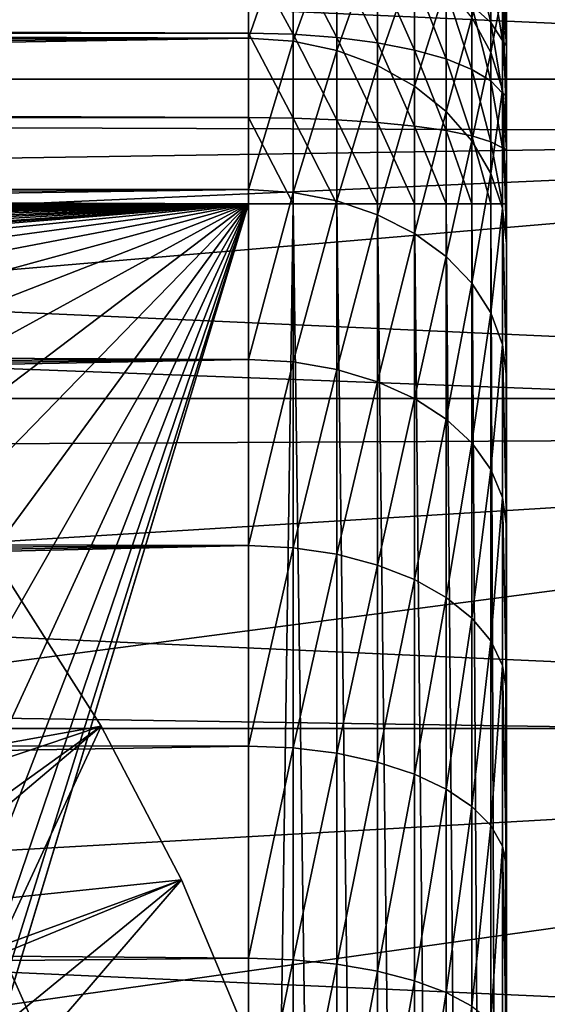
# Model space of a CAD drawing. Header units: millimetres. Extents: x -105 to 105, y -92 to 30.
# Tile 244 of 247: x 88.22 to 92.32, y 5.84 to 13.48. Entities that reach past the tile are written whole.
import ezdxf

# ---------------------------------------------------------------- set-up
doc = ezdxf.new("R2010")
doc.units = ezdxf.units.MM
doc.header["$LTSCALE"] = 59.53398
for name, color, linetype in [('108', 7, 'CONTINUOUS'), ('109', 7, 'CONTINUOUS'), ('135', 7, 'CONTINUOUS'), ('136', 7, 'CONTINUOUS'), ('137', 7, 'CONTINUOUS'), ('138', 7, 'CONTINUOUS'), ('148', 7, 'CONTINUOUS'), ('62', 7, 'CONTINUOUS'), ('65', 7, 'CONTINUOUS'), ('80', 7, 'CONTINUOUS'), ('83', 7, 'CONTINUOUS'), ('93', 7, 'CONTINUOUS'), ('95', 7, 'CONTINUOUS')]:
    doc.layers.add(name, color=color, linetype=linetype)

msp = doc.modelspace()

# ---------------------------------------------------------------- linework, layer by layer
at = {"layer": '108', "color": 7, "linetype": 'CONTINUOUS'}
for points in [[(49.2466, 15.3871, -58.95), (102.0292, 13.0163, -58.95), (47.9708, 13.0163, -58.95), (49.2466, 15.3871, -58.95)], [(100.7534, 15.387, -58.95), (102.0292, 13.0163, -58.95), (49.2466, 15.3871, -58.95), (100.7534, 15.387, -58.95)], [(47.9708, 13.0163, -58.95), (103.087, 10.5414, -58.95), (46.913, 10.5414, -58.95), (47.9708, 13.0163, -58.95)], [(102.0292, 13.0163, -58.95), (103.087, 10.5414, -58.95), (47.9708, 13.0163, -58.95), (102.0292, 13.0163, -58.95)], [(46.913, 10.5414, -58.95), (103.9189, 7.9811, -58.95), (46.0811, 7.9812, -58.95), (46.913, 10.5414, -58.95)], [(103.087, 10.5414, -58.95), (103.9189, 7.9811, -58.95), (46.913, 10.5414, -58.95), (103.087, 10.5414, -58.95)], [(46.0811, 7.9812, -58.95), (104.5179, 5.3564, -58.95), (45.4821, 5.3564, -58.95), (46.0811, 7.9812, -58.95)], [(103.9189, 7.9811, -58.95), (104.5179, 5.3564, -58.95), (46.0811, 7.9812, -58.95), (103.9189, 7.9811, -58.95)]]:
    msp.add_3dface(points, dxfattribs=at)
at = {"layer": '109', "color": 7, "linetype": 'CONTINUOUS'}
for points in [[(99.3379, 14.8296, -39.95), (50.5069, 14.5719, -39.95), (75, 13, -39.95), (99.3379, 14.8296, -39.95)], [(99.3379, 14.8296, -39.95), (75, 13, -39.95), (76.4556, 12.9183, -39.95), (99.3379, 14.8296, -39.95)], [(77.8928, 12.6741, -39.95), (99.3379, 14.8296, -39.95), (76.4556, 12.9183, -39.95), (77.8928, 12.6741, -39.95)], [(100.5655, 12.5958, -39.95), (99.3379, 14.8296, -39.95), (77.8928, 12.6741, -39.95), (100.5655, 12.5958, -39.95)], [(79.2936, 12.2705, -39.95), (100.5655, 12.5958, -39.95), (77.8928, 12.6741, -39.95), (79.2936, 12.2705, -39.95)], [(80.6405, 11.7126, -39.95), (100.5655, 12.5958, -39.95), (79.2936, 12.2705, -39.95), (80.6405, 11.7126, -39.95)], [(81.9164, 11.0074, -39.95), (100.5655, 12.5958, -39.95), (80.6405, 11.7126, -39.95), (81.9164, 11.0074, -39.95)], [(101.5886, 10.2613, -39.95), (100.5655, 12.5958, -39.95), (81.9164, 11.0074, -39.95), (101.5886, 10.2613, -39.95)], [(83.1054, 10.1638, -39.95), (101.5886, 10.2613, -39.95), (81.9164, 11.0074, -39.95), (83.1054, 10.1638, -39.95)], [(84.1924, 9.1924, -39.95), (101.5886, 10.2613, -39.95), (83.1054, 10.1638, -39.95), (84.1924, 9.1924, -39.95)], [(85.1638, 8.1054, -39.95), (101.5886, 10.2613, -39.95), (84.1924, 9.1924, -39.95), (85.1638, 8.1054, -39.95)], [(102.3991, 7.8447, -39.95), (101.5886, 10.2613, -39.95), (85.1638, 8.1054, -39.95), (102.3991, 7.8447, -39.95)], [(86.0074, 6.9164, -39.95), (102.3991, 7.8447, -39.95), (85.1638, 8.1054, -39.95), (86.0074, 6.9164, -39.95)], [(86.7126, 5.6405, -39.95), (102.3991, 7.8447, -39.95), (86.0074, 6.9164, -39.95), (86.7126, 5.6405, -39.95)], [(102.9842, 5.3962, -39.95), (102.3991, 7.8447, -39.95), (86.7126, 5.6405, -39.95), (102.9842, 5.3962, -39.95)]]:
    msp.add_3dface(points, dxfattribs=at)
at = {"layer": '135', "color": 7, "linetype": 'CONTINUOUS'}
for points in [[(88.064, 6.2913, -22.45), (84.1068, 5.9896, -22.45), (88.3962, 5.5489, -22.45), (88.064, 6.2913, -22.45)], [(84.1068, 5.9896, -22.45), (84.7406, 4.8919, -22.45), (88.3962, 5.5489, -22.45), (84.1068, 5.9896, -22.45)]]:
    msp.add_3dface(points, dxfattribs=at)
at = {"layer": '136', "color": 7, "linetype": 'CONTINUOUS'}
for points in [[(88.1355, 9.1355, -25.45), (87.2775, 7.7145, -22.45), (88.8564, 8, -25.45), (88.1355, 9.1355, -25.45)], [(87.2775, 7.7145, -22.45), (87.6907, 7.0139, -22.45), (88.8564, 8, -25.45), (87.2775, 7.7145, -22.45)], [(87.6907, 7.0139, -22.45), (88.064, 6.2913, -22.45), (88.8564, 8, -25.45), (87.6907, 7.0139, -22.45)], [(88.8564, 8, -25.45), (88.064, 6.2913, -22.45), (89.4794, 6.808, -25.45), (88.8564, 8, -25.45)], [(88.064, 6.2913, -22.45), (88.3962, 5.5489, -22.45), (89.4794, 6.808, -25.45), (88.064, 6.2913, -22.45)], [(89.4794, 6.808, -25.45), (88.3962, 5.5489, -22.45), (90, 5.5678, -25.45), (89.4794, 6.808, -25.45)]]:
    msp.add_3dface(points, dxfattribs=at)
at = {"layer": '137', "color": 7, "linetype": 'CONTINUOUS'}
for points in [[(88.1355, 9.1355, -25.45), (88.8564, 8, -25.45), (88.1355, 9.1355, -34.45), (88.1355, 9.1355, -25.45)], [(88.1355, 9.1355, -34.45), (88.8564, 8, -25.45), (88.8564, 8, -34.45), (88.1355, 9.1355, -34.45)], [(88.8564, 8, -25.45), (89.4794, 6.808, -25.45), (88.8564, 8, -34.45), (88.8564, 8, -25.45)], [(88.8564, 8, -34.45), (89.4794, 6.808, -25.45), (89.4794, 6.808, -34.45), (88.8564, 8, -34.45)], [(89.4794, 6.808, -25.45), (90, 5.5678, -25.45), (89.4794, 6.808, -34.45), (89.4794, 6.808, -25.45)], [(90, 5.5678, -25.45), (90, 5.5678, -34.45), (89.4794, 6.808, -34.45), (90, 5.5678, -25.45)]]:
    msp.add_3dface(points, dxfattribs=at)
at = {"layer": '138', "color": 7, "linetype": 'CONTINUOUS'}
for points in [[(86.4308, 7.1825, -37.45), (88.1355, 9.1355, -34.45), (88.8564, 8, -34.45), (86.4308, 7.1825, -37.45)], [(86.8156, 6.5301, -37.45), (86.4308, 7.1825, -37.45), (88.8564, 8, -34.45), (86.8156, 6.5301, -37.45)], [(86.8156, 6.5301, -37.45), (88.8564, 8, -34.45), (89.4794, 6.808, -34.45), (86.8156, 6.5301, -37.45)], [(87.1631, 5.8575, -37.45), (86.8156, 6.5301, -37.45), (89.4794, 6.808, -34.45), (87.1631, 5.8575, -37.45)], [(87.4724, 5.1662, -37.45), (87.1631, 5.8575, -37.45), (89.4794, 6.808, -34.45), (87.4724, 5.1662, -37.45)], [(90, 5.5678, -34.45), (87.4724, 5.1662, -37.45), (89.4794, 6.808, -34.45), (90, 5.5678, -34.45)]]:
    msp.add_3dface(points, dxfattribs=at)
at = {"layer": '148', "color": 7, "linetype": 'CONTINUOUS'}
for points in [[(90, 13.3346, 10.1367), (90, 14.3524, 8.6355), (17.9597, 13.5973, 9.7814), (90, 13.3346, 10.1367)], [(90, 13.3346, 10.1367), (17.9597, 13.5973, 9.7814), (18.7021, 13.1453, 10.3809), (90, 13.3346, 10.1367)], [(90, 13.3346, 10.1367), (18.7021, 13.1453, 10.3809), (19.4142, 12.6737, 10.9517), (90, 13.3346, 10.1367)], [(90, 13.3346, 10.1367), (19.4142, 12.6737, 10.9517), (20.0958, 12.1847, 11.4933), (90, 13.3346, 10.1367)], [(90, 12.1604, 11.519), (90, 13.3346, 10.1367), (20.0958, 12.1847, 11.4933), (90, 12.1604, 11.519)], [(90, 12.1604, 11.519), (20.0958, 12.1847, 11.4933), (20.7469, 11.6803, 12.0055), (90, 12.1604, 11.519)], [(90, 12.1604, 11.519), (20.7469, 11.6803, 12.0055), (21.3675, 11.1625, 12.4885), (90, 12.1604, 11.519)], [(90, 10.8437, 12.7662), (90, 12.1604, 11.519), (21.3675, 11.1625, 12.4885), (90, 10.8437, 12.7662)], [(90, 10.8437, 12.7662), (21.3675, 11.1625, 12.4885), (21.958, 10.633, 12.9422), (90, 10.8437, 12.7662)], [(90, 10.8437, 12.7662), (21.958, 10.633, 12.9422), (22.5189, 10.0936, 13.3672), (90, 10.8437, 12.7662)], [(90, 10.8437, 12.7662), (22.5189, 10.0936, 13.3672), (23.0506, 9.5457, 13.7638), (90, 10.8437, 12.7662)], [(90, 9.3999, 13.8638), (90, 10.8437, 12.7662), (23.0506, 9.5457, 13.7638), (90, 9.3999, 13.8638)], [(90, 9.3999, 13.8638), (23.0506, 9.5457, 13.7638), (23.5541, 8.9906, 14.1326), (90, 9.3999, 13.8638)], [(90, 9.3999, 13.8638), (23.5541, 8.9906, 14.1326), (24.0301, 8.4295, 14.4744), (90, 9.3999, 13.8638)], [(90, 9.3999, 13.8638), (24.0301, 8.4295, 14.4744), (24.4792, 7.8634, 14.7895), (90, 9.3999, 13.8638)], [(90, 7.8458, 14.7988), (90, 9.3999, 13.8638), (24.4792, 7.8634, 14.7895), (90, 7.8458, 14.7988)], [(90, 7.8458, 14.7988), (24.4792, 7.8634, 14.7895), (25.2997, 6.7213, 15.3423), (90, 7.8458, 14.7988)], [(90, 6.1998, 15.5604), (90, 7.8458, 14.7988), (25.2997, 6.7213, 15.3423), (90, 6.1998, 15.5604)], [(90, 6.1998, 15.5604), (25.2997, 6.7213, 15.3423), (26.0211, 5.5725, 15.7959), (90, 6.1998, 15.5604)], [(90, 4.4811, 16.1395), (90, 6.1998, 15.5604), (26.0211, 5.5725, 15.7959), (90, 4.4811, 16.1395)]]:
    msp.add_3dface(points, dxfattribs=at)
at = {"layer": '62', "color": 7, "linetype": 'CONTINUOUS'}
for points in [[(92, 14.7417, -13.761), (92, 14.75, -13.55), (92, -14.7419, -13.7587), (92, 14.7417, -13.761)], [(92, -14.7419, -13.7587), (92, 14.75, -13.55), (92, -14.75, -13.55), (92, -14.7419, -13.7587)], [(92, -14.75, -13.55), (92, 14.75, -13.55), (92, 14.75), (92, -14.75, -13.55)], [(92, -14.75), (92, -14.75, -13.55), (92, 14.75), (92, -14.75)], [(92, 14.6638, 1.5922), (92, -14.75), (92, 14.75), (92, 14.6638, 1.5922)], [(92, 14.7169, -13.9714), (92, 14.7417, -13.761), (92, -14.7175, -13.9677), (92, 14.7169, -13.9714)], [(92, -14.7175, -13.9677), (92, 14.7417, -13.761), (92, -14.7419, -13.7587), (92, -14.7175, -13.9677)], [(92, 14.6756, -14.1796), (92, 14.7169, -13.9714), (92, -14.6766, -14.1752), (92, 14.6756, -14.1796)], [(92, -14.6766, -14.1752), (92, 14.7169, -13.9714), (92, -14.7175, -13.9677), (92, -14.6766, -14.1752)], [(92, 14.618, -14.3837), (92, 14.6756, -14.1796), (92, -14.6194, -14.3796), (92, 14.618, -14.3837)], [(92, -14.6194, -14.3796), (92, 14.6756, -14.1796), (92, -14.6766, -14.1752), (92, -14.6194, -14.3796)], [(92, -14.6638, 1.5922), (92, -14.75), (92, 14.6638, 1.5922), (92, -14.6638, 1.5922)], [(92, 14.4056, 3.1687), (92, -14.6638, 1.5922), (92, 14.6638, 1.5922), (92, 14.4056, 3.1687)], [(92, 14.5447, -14.5827), (92, 14.618, -14.3837), (92, -14.5461, -14.5793), (92, 14.5447, -14.5827)], [(92, -14.5461, -14.5793), (92, 14.618, -14.3837), (92, -14.6194, -14.3796), (92, -14.5461, -14.5793)], [(92, 14.4559, -14.7754), (92, 14.5447, -14.5827), (92, -14.4573, -14.7726), (92, 14.4559, -14.7754)], [(92, -14.4573, -14.7726), (92, 14.5447, -14.5827), (92, -14.5461, -14.5793), (92, -14.4573, -14.7726)], [(92, 14.3523, -14.9605), (92, 14.4559, -14.7754), (92, -14.3536, -14.9583), (92, 14.3523, -14.9605)], [(92, -14.3536, -14.9583), (92, 14.4559, -14.7754), (92, -14.4573, -14.7726), (92, -14.3536, -14.9583)], [(92, -14.4056, 3.1687), (92, -14.6638, 1.5922), (92, 14.4056, 3.1687), (92, -14.4056, 3.1687)], [(92, 13.9786, 4.7077), (92, -14.4056, 3.1687), (92, 14.4056, 3.1687), (92, 13.9786, 4.7077)], [(92, 14.2345, -15.1368), (92, 14.3523, -14.9605), (92, -14.2357, -15.1352), (92, 14.2345, -15.1368)], [(92, -14.2357, -15.1352), (92, 14.3523, -14.9605), (92, -14.3536, -14.9583), (92, -14.2357, -15.1352)], [(92, 14.1032, -15.3034), (92, 14.2345, -15.1368), (92, -14.1041, -15.3023), (92, 14.1032, -15.3034)], [(92, -14.1041, -15.3023), (92, 14.2345, -15.1368), (92, -14.2357, -15.1352), (92, -14.1041, -15.3023)], [(92, 13.9592, -15.4592), (92, 14.1032, -15.3034), (92, -13.9597, -15.4587), (92, 13.9592, -15.4592)], [(92, -13.9597, -15.4587), (92, 14.1032, -15.3034), (92, -14.1041, -15.3023), (92, -13.9597, -15.4587)], [(92, -13.9786, 4.7077), (92, -14.4056, 3.1687), (92, 13.9786, 4.7077), (92, -13.9786, 4.7077)], [(92, 13.3875, 6.1916), (92, -13.9786, 4.7077), (92, 13.9786, 4.7077), (92, 13.3875, 6.1916)], [(92, 13.8034, -15.6032), (92, 13.9592, -15.4592), (92, -13.8034, -15.6032), (92, 13.8034, -15.6032)], [(92, -13.8034, -15.6032), (92, 13.9592, -15.4592), (92, -13.9597, -15.4587), (92, -13.8034, -15.6032)], [(92, 13.6368, -15.7345), (92, 13.8034, -15.6032), (92, -13.6362, -15.7349), (92, 13.6368, -15.7345)], [(92, -13.6362, -15.7349), (92, 13.8034, -15.6032), (92, -13.8034, -15.6032), (92, -13.6362, -15.7349)], [(92, 13.4605, -15.8523), (92, 13.6368, -15.7345), (92, -13.6362, -15.7349), (92, 13.4605, -15.8523)], [(92, 13.2754, -15.9559), (92, 13.4605, -15.8523), (92, -13.4592, -15.853), (92, 13.2754, -15.9559)], [(92, -13.4592, -15.853), (92, 13.4605, -15.8523), (92, -13.6362, -15.7349), (92, -13.4592, -15.853)], [(92, -13.3875, 6.1916), (92, -13.9786, 4.7077), (92, 13.3875, 6.1916), (92, -13.3875, 6.1916)], [(92, 12.6395, 7.6029), (92, -13.3875, 6.1916), (92, 13.3875, 6.1916), (92, 12.6395, 7.6029)], [(92, 13.0827, -16.0447), (92, 13.2754, -15.9559), (92, -13.2735, -15.9569), (92, 13.0827, -16.0447)], [(92, -13.2735, -15.9569), (92, 13.2754, -15.9559), (92, -13.4592, -15.853), (92, -13.2735, -15.9569)], [(92, 12.8837, -16.118), (92, 13.0827, -16.0447), (92, -13.0801, -16.0458), (92, 12.8837, -16.118)], [(92, -13.0801, -16.0458), (92, 13.0827, -16.0447), (92, -13.2735, -15.9569), (92, -13.0801, -16.0458)], [(92, 12.6796, -16.1756), (92, 12.8837, -16.118), (92, -12.8804, -16.1191), (92, 12.6796, -16.1756)], [(92, -12.8804, -16.1191), (92, 12.8837, -16.118), (92, -13.0801, -16.0458), (92, -12.8804, -16.1191)], [(92, 12.4714, -16.2169), (92, 12.6796, -16.1756), (92, -12.6759, -16.1764), (92, 12.4714, -16.2169)], [(92, -12.6759, -16.1764), (92, 12.6796, -16.1756), (92, -12.8804, -16.1191), (92, -12.6759, -16.1764)], [(92, -12.6395, 7.6029), (92, -13.3875, 6.1916), (92, 12.6395, 7.6029), (92, -12.6395, 7.6029)], [(92, 11.7433, 8.9251), (92, -12.6395, 7.6029), (92, 12.6395, 7.6029), (92, 11.7433, 8.9251)], [(92, 12.261, -16.2417), (92, 12.4714, -16.2169), (92, -12.4682, -16.2174), (92, 12.261, -16.2417)], [(92, -12.4682, -16.2174), (92, 12.4714, -16.2169), (92, -12.6759, -16.1764), (92, -12.4682, -16.2174)], [(92, 12.05, -16.25), (92, 12.261, -16.2417), (92, -12.05, -16.25), (92, 12.05, -16.25)], [(92, -12.05, -16.25), (92, 12.261, -16.2417), (92, -12.259, -16.2419), (92, -12.05, -16.25)], [(92, -12.259, -16.2419), (92, 12.261, -16.2417), (92, -12.4682, -16.2174), (92, -12.259, -16.2419)], [(92, -11.7433, 8.9251), (92, -12.6395, 7.6029), (92, 11.7433, 8.9251), (92, -11.7433, 8.9251)], [(92, 10.7094, 10.1426), (92, -11.7433, 8.9251), (92, 11.7433, 8.9251), (92, 10.7094, 10.1426)], [(92, -10.7094, 10.1426), (92, -11.7433, 8.9251), (92, 10.7094, 10.1426), (92, -10.7094, 10.1426)], [(92, 9.5499, 11.2411), (92, -10.7094, 10.1426), (92, 10.7094, 10.1426), (92, 9.5499, 11.2411)], [(92, -9.5499, 11.2411), (92, -10.7094, 10.1426), (92, 9.5499, 11.2411), (92, -9.5499, 11.2411)], [(92, 8.2783, 12.2079), (92, -9.5499, 11.2411), (92, 9.5499, 11.2411), (92, 8.2783, 12.2079)], [(92, -8.2783, 12.2079), (92, -9.5499, 11.2411), (92, 8.2783, 12.2079), (92, -8.2783, 12.2079)], [(92, 6.9097, 13.0314), (92, -8.2783, 12.2079), (92, 8.2783, 12.2079), (92, 6.9097, 13.0314)], [(92, -6.9097, 13.0314), (92, -8.2783, 12.2079), (92, 6.9097, 13.0314), (92, -6.9097, 13.0314)], [(92, 5.4601, 13.7022), (92, -6.9097, 13.0314), (92, 6.9097, 13.0314), (92, 5.4601, 13.7022)]]:
    msp.add_3dface(points, dxfattribs=at)
at = {"layer": '65', "color": 7, "linetype": 'CONTINUOUS'}
for points in [[(-90, 12.05, -18.25), (90, 12.05, -18.25), (-75.6338, 10.8816, -18.25), (-90, 12.05, -18.25)], [(-75.6338, 10.8816, -18.25), (90, 12.05, -18.25), (-74.3662, 10.8816, -18.25), (-75.6338, 10.8816, -18.25)], [(-74.3662, 10.8816, -18.25), (90, 12.05, -18.25), (-73.1072, 10.7344, -18.25), (-74.3662, 10.8816, -18.25)], [(-73.1072, 10.7344, -18.25), (90, 12.05, -18.25), (-71.8738, 10.4421, -18.25), (-73.1072, 10.7344, -18.25)], [(-71.8738, 10.4421, -18.25), (90, 12.05, -18.25), (-70.6827, 10.0086, -18.25), (-71.8738, 10.4421, -18.25)], [(-70.6827, 10.0086, -18.25), (90, 12.05, -18.25), (-69.55, 9.4397, -18.25), (-70.6827, 10.0086, -18.25)], [(-69.55, 9.4397, -18.25), (90, 12.05, -18.25), (-68.491, 8.7431, -18.25), (-69.55, 9.4397, -18.25)], [(-68.491, 8.7431, -18.25), (90, 12.05, -18.25), (-67.52, 7.9284, -18.25), (-68.491, 8.7431, -18.25)], [(-67.52, 7.9284, -18.25), (90, 12.05, -18.25), (-66.6501, 7.0064, -18.25), (-67.52, 7.9284, -18.25)], [(-66.6501, 7.0064, -18.25), (90, 12.05, -18.25), (-65.8932, 5.9896, -18.25), (-66.6501, 7.0064, -18.25)], [(-65.8932, 5.9896, -18.25), (90, 12.05, -18.25), (-65.2594, 4.8919, -18.25), (-65.8932, 5.9896, -18.25)], [(-65.2594, 4.8919, -18.25), (90, 12.05, -18.25), (-64.7574, 3.728, -18.25), (-65.2594, 4.8919, -18.25)], [(-64.7574, 3.728, -18.25), (90, 12.05, -18.25), (-64.3938, 2.5137, -18.25), (-64.7574, 3.728, -18.25)], [(-64.3938, 2.5137, -18.25), (90, 12.05, -18.25), (-64.1737, 1.2654, -18.25), (-64.3938, 2.5137, -18.25)], [(-64.1737, 1.2654, -18.25), (90, 12.05, -18.25), (74.3662, 10.8816, -18.25), (-64.1737, 1.2654, -18.25)], [(74.3662, 10.8816, -18.25), (90, 12.05, -18.25), (75.6338, 10.8816, -18.25), (74.3662, 10.8816, -18.25)], [(75.6338, 10.8816, -18.25), (90, 12.05, -18.25), (76.8928, 10.7344, -18.25), (75.6338, 10.8816, -18.25)], [(76.8928, 10.7344, -18.25), (90, 12.05, -18.25), (78.1262, 10.4421, -18.25), (76.8928, 10.7344, -18.25)], [(78.1262, 10.4421, -18.25), (90, 12.05, -18.25), (79.3173, 10.0086, -18.25), (78.1262, 10.4421, -18.25)], [(79.3173, 10.0086, -18.25), (90, 12.05, -18.25), (80.45, 9.4397, -18.25), (79.3173, 10.0086, -18.25)], [(80.45, 9.4397, -18.25), (90, 12.05, -18.25), (81.509, 8.7431, -18.25), (80.45, 9.4397, -18.25)], [(81.509, 8.7431, -18.25), (90, 12.05, -18.25), (82.48, 7.9284, -18.25), (81.509, 8.7431, -18.25)], [(82.48, 7.9284, -18.25), (90, 12.05, -18.25), (83.3499, 7.0064, -18.25), (82.48, 7.9284, -18.25)], [(83.3499, 7.0064, -18.25), (90, 12.05, -18.25), (84.1068, 5.9896, -18.25), (83.3499, 7.0064, -18.25)], [(84.1068, 5.9896, -18.25), (90, 12.05, -18.25), (84.7406, 4.8919, -18.25), (84.1068, 5.9896, -18.25)], [(84.7406, 4.8919, -18.25), (90, 12.05, -18.25), (85.2426, 3.728, -18.25), (84.7406, 4.8919, -18.25)], [(90, 12.05, -18.25), (90, -12.05, -18.25), (85.2426, -3.728, -18.25), (90, 12.05, -18.25)], [(85.6062, -2.5137, -18.25), (90, 12.05, -18.25), (85.2426, -3.728, -18.25), (85.6062, -2.5137, -18.25)], [(85.2426, 3.728, -18.25), (90, 12.05, -18.25), (85.6062, 2.5137, -18.25), (85.2426, 3.728, -18.25)], [(85.8263, -1.2654, -18.25), (90, 12.05, -18.25), (85.6062, -2.5137, -18.25), (85.8263, -1.2654, -18.25)], [(85.6062, 2.5137, -18.25), (90, 12.05, -18.25), (85.8263, 1.2654, -18.25), (85.6062, 2.5137, -18.25)], [(85.9, 0, -18.25), (90, 12.05, -18.25), (85.8263, -1.2654, -18.25), (85.9, 0, -18.25)], [(90, 12.05, -18.25), (85.9, 0, -18.25), (85.8263, 1.2654, -18.25), (90, 12.05, -18.25)]]:
    msp.add_3dface(points, dxfattribs=at)
at = {"layer": '80', "color": 7, "linetype": 'CONTINUOUS'}
for points in [[(90, -12.05, -18.25), (90, 12.05, -18.25), (90.3473, 12.05, -18.2196), (90, -12.05, -18.25)], [(90, -12.05, -18.25), (90.3473, 12.05, -18.2196), (90.3449, -12.05, -18.22), (90, -12.05, -18.25)], [(90.3449, -12.05, -18.22), (90.3473, 12.05, -18.2196), (90.6821, -12.05, -18.1301), (90.3449, -12.05, -18.22)], [(90.3473, 12.05, -18.2196), (90.6844, 12.05, -18.1293), (90.6821, -12.05, -18.1301), (90.3473, 12.05, -18.2196)], [(90.6821, -12.05, -18.1301), (90.6844, 12.05, -18.1293), (90.9985, -12.05, -17.9829), (90.6821, -12.05, -18.1301)], [(90.6844, 12.05, -18.1293), (91.0006, 12.05, -17.9817), (90.9985, -12.05, -17.9829), (90.6844, 12.05, -18.1293)], [(90.9985, -12.05, -17.9829), (91.0006, 12.05, -17.9817), (91.2845, -12.05, -17.783), (90.9985, -12.05, -17.9829)], [(91.0006, 12.05, -17.9817), (91.2864, 12.05, -17.7814), (91.2845, -12.05, -17.783), (91.0006, 12.05, -17.9817)], [(91.2845, -12.05, -17.783), (91.2864, 12.05, -17.7814), (91.5314, -12.05, -17.5364), (91.2845, -12.05, -17.783)], [(91.2864, 12.05, -17.7814), (91.533, 12.05, -17.5345), (91.5314, -12.05, -17.5364), (91.2864, 12.05, -17.7814)], [(91.5314, -12.05, -17.5364), (91.533, 12.05, -17.5345), (91.7317, -12.05, -17.2506), (91.5314, -12.05, -17.5364)], [(91.533, 12.05, -17.5345), (91.7329, 12.05, -17.2485), (91.7317, -12.05, -17.2506), (91.533, 12.05, -17.5345)], [(91.7317, -12.05, -17.2506), (91.7329, 12.05, -17.2485), (91.8793, -12.05, -16.9344), (91.7317, -12.05, -17.2506)], [(91.7329, 12.05, -17.2485), (91.8801, 12.05, -16.9321), (91.8793, -12.05, -16.9344), (91.7329, 12.05, -17.2485)], [(91.8793, -12.05, -16.9344), (91.8801, 12.05, -16.9321), (91.9696, -12.05, -16.5973), (91.8793, -12.05, -16.9344)], [(91.8801, 12.05, -16.9321), (91.97, 12.05, -16.5949), (91.9696, -12.05, -16.5973), (91.8801, 12.05, -16.9321)], [(92, 12.05, -16.25), (92, -12.05, -16.25), (91.9696, -12.05, -16.5973), (92, 12.05, -16.25)], [(91.97, 12.05, -16.5949), (92, 12.05, -16.25), (91.9696, -12.05, -16.5973), (91.97, 12.05, -16.5949)]]:
    msp.add_3dface(points, dxfattribs=at)
at = {"layer": '83', "color": 7, "linetype": 'CONTINUOUS'}
for points in [[(90, 13.3346, 10.1367), (90.3473, 14.3263, 8.6199), (90, 14.3524, 8.6355), (90, 13.3346, 10.1367)], [(90.3473, 13.3104, 10.1183), (90.3473, 14.3263, 8.6199), (90, 13.3346, 10.1367), (90.3473, 13.3104, 10.1183)], [(90.3473, 13.3104, 10.1183), (90.6844, 14.2489, 8.5733), (90.3473, 14.3263, 8.6199), (90.3473, 13.3104, 10.1183)], [(92, 13.3875, 6.1916), (92, 13.9786, 4.7077), (91.97, 14.3047, 4.8198), (92, 13.3875, 6.1916)], [(91.97, 13.6998, 6.3382), (92, 13.3875, 6.1916), (91.97, 14.3047, 4.8198), (91.97, 13.6998, 6.3382)], [(90.6844, 13.2384, 10.0636), (90.6844, 14.2489, 8.5733), (90.3473, 13.3104, 10.1183), (90.6844, 13.2384, 10.0636)], [(90.6844, 13.2384, 10.0636), (91.0006, 14.1225, 8.4972), (90.6844, 14.2489, 8.5733), (90.6844, 13.2384, 10.0636)], [(91.0006, 13.121, 9.9743), (91.0006, 14.1225, 8.4972), (90.6844, 13.2384, 10.0636), (91.0006, 13.121, 9.9743)], [(91.0006, 13.121, 9.9743), (91.2864, 13.9508, 8.3939), (91.0006, 14.1225, 8.4972), (91.0006, 13.121, 9.9743)], [(91.8801, 13.2231, 7.9561), (91.8801, 14.0058, 6.4798), (91.7329, 13.4942, 8.1192), (91.8801, 13.2231, 7.9561)], [(91.8801, 13.2231, 7.9561), (91.97, 13.6998, 6.3382), (91.8801, 14.0058, 6.4798), (91.8801, 13.2231, 7.9561)], [(91.2864, 12.9615, 9.8531), (91.2864, 13.9508, 8.3939), (91.0006, 13.121, 9.9743), (91.2864, 12.9615, 9.8531)], [(91.2864, 12.9615, 9.8531), (91.533, 13.7393, 8.2667), (91.2864, 13.9508, 8.3939), (91.2864, 12.9615, 9.8531)], [(91.533, 12.765, 9.7037), (91.533, 13.7393, 8.2667), (91.2864, 12.9615, 9.8531), (91.533, 12.765, 9.7037)], [(91.533, 12.765, 9.7037), (91.7329, 13.4942, 8.1192), (91.533, 13.7393, 8.2667), (91.533, 12.765, 9.7037)], [(91.97, 12.9342, 7.7822), (91.97, 13.6998, 6.3382), (91.8801, 13.2231, 7.9561), (91.97, 12.9342, 7.7822)], [(92, 12.6395, 7.6029), (92, 13.3875, 6.1916), (91.97, 13.6998, 6.3382), (92, 12.6395, 7.6029)], [(91.97, 12.9342, 7.7822), (92, 12.6395, 7.6029), (91.97, 13.6998, 6.3382), (91.97, 12.9342, 7.7822)], [(91.7329, 12.5373, 9.5306), (91.7329, 13.4942, 8.1192), (91.533, 12.765, 9.7037), (91.7329, 12.5373, 9.5306)], [(91.7329, 12.5373, 9.5306), (91.8801, 13.2231, 7.9561), (91.7329, 13.4942, 8.1192), (91.7329, 12.5373, 9.5306)], [(90, 12.1604, 11.519), (90.3473, 13.3104, 10.1183), (90, 13.3346, 10.1367), (90, 12.1604, 11.519)], [(90.3473, 12.1384, 11.4981), (90.3473, 13.3104, 10.1183), (90, 12.1604, 11.519), (90.3473, 12.1384, 11.4981)], [(90.3473, 12.1384, 11.4981), (90.6844, 13.2384, 10.0636), (90.3473, 13.3104, 10.1183), (90.3473, 12.1384, 11.4981)], [(90.6844, 12.0728, 11.4359), (90.6844, 13.2384, 10.0636), (90.3473, 12.1384, 11.4981), (90.6844, 12.0728, 11.4359)], [(90.6844, 12.0728, 11.4359), (91.0006, 13.121, 9.9743), (90.6844, 13.2384, 10.0636), (90.6844, 12.0728, 11.4359)], [(91.8801, 12.2854, 9.3391), (91.8801, 13.2231, 7.9561), (91.7329, 12.5373, 9.5306), (91.8801, 12.2854, 9.3391)], [(91.8801, 12.2854, 9.3391), (91.97, 12.9342, 7.7822), (91.8801, 13.2231, 7.9561), (91.8801, 12.2854, 9.3391)], [(91.0006, 11.9656, 11.3345), (91.0006, 13.121, 9.9743), (90.6844, 12.0728, 11.4359), (91.0006, 11.9656, 11.3345)], [(91.0006, 11.9656, 11.3345), (91.2864, 12.9615, 9.8531), (91.0006, 13.121, 9.9743), (91.0006, 11.9656, 11.3345)], [(91.2864, 11.8202, 11.1967), (91.2864, 12.9615, 9.8531), (91.0006, 11.9656, 11.3345), (91.2864, 11.8202, 11.1967)], [(91.2864, 11.8202, 11.1967), (91.533, 12.765, 9.7037), (91.2864, 12.9615, 9.8531), (91.2864, 11.8202, 11.1967)], [(91.97, 12.0169, 9.135), (91.97, 12.9342, 7.7822), (91.8801, 12.2854, 9.3391), (91.97, 12.0169, 9.135)], [(92, 11.7433, 8.9251), (92, 12.6395, 7.6029), (91.97, 12.9342, 7.7822), (92, 11.7433, 8.9251)], [(91.97, 12.0169, 9.135), (92, 11.7433, 8.9251), (91.97, 12.9342, 7.7822), (91.97, 12.0169, 9.135)], [(91.533, 11.641, 11.0269), (91.533, 12.765, 9.7037), (91.2864, 11.8202, 11.1967), (91.533, 11.641, 11.0269)], [(91.533, 11.641, 11.0269), (91.7329, 12.5373, 9.5306), (91.533, 12.765, 9.7037), (91.533, 11.641, 11.0269)], [(91.7329, 11.4333, 10.8302), (91.7329, 12.5373, 9.5306), (91.533, 11.641, 11.0269), (91.7329, 11.4333, 10.8302)], [(91.7329, 11.4333, 10.8302), (91.8801, 12.2854, 9.3391), (91.7329, 12.5373, 9.5306), (91.7329, 11.4333, 10.8302)], [(91.8801, 11.2036, 10.6126), (91.8801, 12.2854, 9.3391), (91.7329, 11.4333, 10.8302), (91.8801, 11.2036, 10.6126)], [(91.8801, 11.2036, 10.6126), (91.97, 12.0169, 9.135), (91.8801, 12.2854, 9.3391), (91.8801, 11.2036, 10.6126)], [(90, 10.8437, 12.7662), (90.3473, 12.1384, 11.4981), (90, 12.1604, 11.519), (90, 10.8437, 12.7662)], [(90.3473, 10.824, 12.7431), (90.3473, 12.1384, 11.4981), (90, 10.8437, 12.7662), (90.3473, 10.824, 12.7431)], [(90.3473, 10.824, 12.7431), (90.6844, 12.0728, 11.4359), (90.3473, 12.1384, 11.4981), (90.3473, 10.824, 12.7431)], [(90.6844, 10.7656, 12.6742), (90.6844, 12.0728, 11.4359), (90.3473, 10.824, 12.7431), (90.6844, 10.7656, 12.6742)], [(90.6844, 10.7656, 12.6742), (91.0006, 11.9656, 11.3345), (90.6844, 12.0728, 11.4359), (90.6844, 10.7656, 12.6742)], [(91.97, 10.9588, 10.3807), (91.97, 12.0169, 9.135), (91.8801, 11.2036, 10.6126), (91.97, 10.9588, 10.3807)], [(92, 10.7094, 10.1426), (92, 11.7433, 8.9251), (91.97, 12.0169, 9.135), (92, 10.7094, 10.1426)], [(91.97, 10.9588, 10.3807), (92, 10.7094, 10.1426), (91.97, 12.0169, 9.135), (91.97, 10.9588, 10.3807)], [(91.0006, 10.67, 12.5617), (91.0006, 11.9656, 11.3345), (90.6844, 10.7656, 12.6742), (91.0006, 10.67, 12.5617)], [(91.0006, 10.67, 12.5617), (91.2864, 11.8202, 11.1967), (91.0006, 11.9656, 11.3345), (91.0006, 10.67, 12.5617)], [(91.2864, 10.5404, 12.4091), (91.2864, 11.8202, 11.1967), (91.0006, 10.67, 12.5617), (91.2864, 10.5404, 12.4091)], [(91.2864, 10.5404, 12.4091), (91.533, 11.641, 11.0269), (91.2864, 11.8202, 11.1967), (91.2864, 10.5404, 12.4091)], [(91.533, 10.3805, 12.2209), (91.533, 11.641, 11.0269), (91.2864, 10.5404, 12.4091), (91.533, 10.3805, 12.2209)], [(91.533, 10.3805, 12.2209), (91.7329, 11.4333, 10.8302), (91.533, 11.641, 11.0269), (91.533, 10.3805, 12.2209)], [(91.7329, 10.1954, 12.0029), (91.7329, 11.4333, 10.8302), (91.533, 10.3805, 12.2209), (91.7329, 10.1954, 12.0029)], [(91.7329, 10.1954, 12.0029), (91.8801, 11.2036, 10.6126), (91.7329, 11.4333, 10.8302), (91.7329, 10.1954, 12.0029)], [(91.8801, 9.9905, 11.7617), (91.8801, 11.2036, 10.6126), (91.7329, 10.1954, 12.0029), (91.8801, 9.9905, 11.7617)], [(91.8801, 9.9905, 11.7617), (91.97, 10.9588, 10.3807), (91.8801, 11.2036, 10.6126), (91.8801, 9.9905, 11.7617)], [(91.97, 9.7722, 11.5048), (91.97, 10.9588, 10.3807), (91.8801, 9.9905, 11.7617), (91.97, 9.7722, 11.5048)], [(92, 9.5499, 11.2411), (92, 10.7094, 10.1426), (91.97, 10.9588, 10.3807), (92, 9.5499, 11.2411)], [(91.97, 9.7722, 11.5048), (92, 9.5499, 11.2411), (91.97, 10.9588, 10.3807), (91.97, 9.7722, 11.5048)], [(90, 9.3999, 13.8638), (90.3473, 10.824, 12.7431), (90, 10.8437, 12.7662), (90, 9.3999, 13.8638)], [(90.3473, 9.3828, 13.8386), (90.3473, 10.824, 12.7431), (90, 9.3999, 13.8638), (90.3473, 9.3828, 13.8386)], [(90.3473, 9.3828, 13.8386), (90.6844, 10.7656, 12.6742), (90.3473, 10.824, 12.7431), (90.3473, 9.3828, 13.8386)], [(90.6844, 9.3321, 13.7639), (90.6844, 10.7656, 12.6742), (90.3473, 9.3828, 13.8386), (90.6844, 9.3321, 13.7639)], [(90.6844, 9.3321, 13.7639), (91.0006, 10.67, 12.5617), (90.6844, 10.7656, 12.6742), (90.6844, 9.3321, 13.7639)], [(91.0006, 9.2493, 13.6417), (91.0006, 10.67, 12.5617), (90.6844, 9.3321, 13.7639), (91.0006, 9.2493, 13.6417)], [(91.0006, 9.2493, 13.6417), (91.2864, 10.5404, 12.4091), (91.0006, 10.67, 12.5617), (91.0006, 9.2493, 13.6417)], [(91.2864, 9.1369, 13.4759), (91.2864, 10.5404, 12.4091), (91.0006, 9.2493, 13.6417), (91.2864, 9.1369, 13.4759)], [(91.2864, 9.1369, 13.4759), (91.533, 10.3805, 12.2209), (91.2864, 10.5404, 12.4091), (91.2864, 9.1369, 13.4759)], [(91.533, 8.9984, 13.2716), (91.533, 10.3805, 12.2209), (91.2864, 9.1369, 13.4759), (91.533, 8.9984, 13.2716)], [(91.533, 8.9984, 13.2716), (91.7329, 10.1954, 12.0029), (91.533, 10.3805, 12.2209), (91.533, 8.9984, 13.2716)], [(91.7329, 8.8378, 13.0349), (91.7329, 10.1954, 12.0029), (91.533, 8.9984, 13.2716), (91.7329, 8.8378, 13.0349)], [(91.7329, 8.8378, 13.0349), (91.8801, 9.9905, 11.7617), (91.7329, 10.1954, 12.0029), (91.7329, 8.8378, 13.0349)], [(91.8801, 8.6603, 12.773), (91.8801, 9.9905, 11.7617), (91.7329, 8.8378, 13.0349), (91.8801, 8.6603, 12.773)], [(91.8801, 8.6603, 12.773), (91.97, 9.7722, 11.5048), (91.8801, 9.9905, 11.7617), (91.8801, 8.6603, 12.773)], [(91.97, 8.4711, 12.4939), (91.97, 9.7722, 11.5048), (91.8801, 8.6603, 12.773), (91.97, 8.4711, 12.4939)], [(92, 8.2783, 12.2079), (92, 9.5499, 11.2411), (91.97, 9.7722, 11.5048), (92, 8.2783, 12.2079)], [(91.97, 8.4711, 12.4939), (92, 8.2783, 12.2079), (91.97, 9.7722, 11.5048), (91.97, 8.4711, 12.4939)], [(90, 7.8458, 14.7988), (90.3473, 9.3828, 13.8386), (90, 9.3999, 13.8638), (90, 7.8458, 14.7988)], [(90.3473, 7.8316, 14.772), (90.3473, 9.3828, 13.8386), (90, 7.8458, 14.7988), (90.3473, 7.8316, 14.772)], [(90.3473, 7.8316, 14.772), (90.6844, 9.3321, 13.7639), (90.3473, 9.3828, 13.8386), (90.3473, 7.8316, 14.772)], [(90.6844, 7.7893, 14.6922), (90.6844, 9.3321, 13.7639), (90.3473, 7.8316, 14.772), (90.6844, 7.7893, 14.6922)], [(90.6844, 7.7893, 14.6922), (91.0006, 9.2493, 13.6417), (90.6844, 9.3321, 13.7639), (90.6844, 7.7893, 14.6922)], [(91.0006, 7.7202, 14.5618), (91.0006, 9.2493, 13.6417), (90.6844, 7.7893, 14.6922), (91.0006, 7.7202, 14.5618)], [(91.0006, 7.7202, 14.5618), (91.2864, 9.1369, 13.4759), (91.0006, 9.2493, 13.6417), (91.0006, 7.7202, 14.5618)], [(91.2864, 7.6264, 14.3848), (91.2864, 9.1369, 13.4759), (91.0006, 7.7202, 14.5618), (91.2864, 7.6264, 14.3848)], [(91.2864, 7.6264, 14.3848), (91.533, 8.9984, 13.2716), (91.2864, 9.1369, 13.4759), (91.2864, 7.6264, 14.3848)], [(91.533, 7.5107, 14.1667), (91.533, 8.9984, 13.2716), (91.2864, 7.6264, 14.3848), (91.533, 7.5107, 14.1667)], [(91.533, 7.5107, 14.1667), (91.7329, 8.8378, 13.0349), (91.533, 8.9984, 13.2716), (91.533, 7.5107, 14.1667)], [(91.7329, 7.3767, 13.914), (91.7329, 8.8378, 13.0349), (91.533, 7.5107, 14.1667), (91.7329, 7.3767, 13.914)], [(91.7329, 7.3767, 13.914), (91.8801, 8.6603, 12.773), (91.7329, 8.8378, 13.0349), (91.7329, 7.3767, 13.914)], [(91.8801, 7.2285, 13.6344), (91.8801, 8.6603, 12.773), (91.7329, 7.3767, 13.914), (91.8801, 7.2285, 13.6344)], [(91.8801, 7.2285, 13.6344), (91.97, 8.4711, 12.4939), (91.8801, 8.6603, 12.773), (91.8801, 7.2285, 13.6344)], [(91.97, 7.0706, 13.3365), (91.97, 8.4711, 12.4939), (91.8801, 7.2285, 13.6344), (91.97, 7.0706, 13.3365)], [(92, 6.9097, 13.0314), (92, 8.2783, 12.2079), (91.97, 8.4711, 12.4939), (92, 6.9097, 13.0314)], [(91.97, 7.0706, 13.3365), (92, 6.9097, 13.0314), (91.97, 8.4711, 12.4939), (91.97, 7.0706, 13.3365)], [(90, 6.1998, 15.5604), (90.3473, 7.8316, 14.772), (90, 7.8458, 14.7988), (90, 6.1998, 15.5604)], [(90.3473, 6.1886, 15.5321), (90.3473, 7.8316, 14.772), (90, 6.1998, 15.5604), (90.3473, 6.1886, 15.5321)], [(90.3473, 6.1886, 15.5321), (90.6844, 7.7893, 14.6922), (90.3473, 7.8316, 14.772), (90.3473, 6.1886, 15.5321)], [(90.6844, 6.1551, 15.4482), (90.6844, 7.7893, 14.6922), (90.3473, 6.1886, 15.5321), (90.6844, 6.1551, 15.4482)], [(90.6844, 6.1551, 15.4482), (91.0006, 7.7202, 14.5618), (90.6844, 7.7893, 14.6922), (90.6844, 6.1551, 15.4482)], [(91.0006, 6.1005, 15.3111), (91.0006, 7.7202, 14.5618), (90.6844, 6.1551, 15.4482), (91.0006, 6.1005, 15.3111)], [(91.0006, 6.1005, 15.3111), (91.2864, 7.6264, 14.3848), (91.0006, 7.7202, 14.5618), (91.0006, 6.1005, 15.3111)], [(91.2864, 6.0264, 15.1251), (91.2864, 7.6264, 14.3848), (91.0006, 6.1005, 15.3111), (91.2864, 6.0264, 15.1251)], [(91.2864, 6.0264, 15.1251), (91.533, 7.5107, 14.1667), (91.2864, 7.6264, 14.3848), (91.2864, 6.0264, 15.1251)], [(91.533, 5.935, 14.8957), (91.533, 7.5107, 14.1667), (91.2864, 6.0264, 15.1251), (91.533, 5.935, 14.8957)], [(91.533, 5.935, 14.8957), (91.7329, 7.3767, 13.914), (91.533, 7.5107, 14.1667), (91.533, 5.935, 14.8957)], [(91.7329, 5.8291, 14.63), (91.7329, 7.3767, 13.914), (91.533, 5.935, 14.8957), (91.7329, 5.8291, 14.63)], [(91.7329, 5.8291, 14.63), (91.8801, 7.2285, 13.6344), (91.7329, 7.3767, 13.914), (91.7329, 5.8291, 14.63)], [(91.8801, 5.712, 14.336), (91.8801, 7.2285, 13.6344), (91.7329, 5.8291, 14.63), (91.8801, 5.712, 14.336)], [(91.8801, 5.712, 14.336), (91.97, 7.0706, 13.3365), (91.8801, 7.2285, 13.6344), (91.8801, 5.712, 14.336)], [(91.97, 5.5872, 14.0228), (91.97, 7.0706, 13.3365), (91.8801, 5.712, 14.336), (91.97, 5.5872, 14.0228)], [(92, 5.4601, 13.7022), (92, 6.9097, 13.0314), (91.97, 7.0706, 13.3365), (92, 5.4601, 13.7022)], [(91.97, 5.5872, 14.0228), (92, 5.4601, 13.7022), (91.97, 7.0706, 13.3365), (91.97, 5.5872, 14.0228)], [(90, 4.4811, 16.1395), (90.3473, 6.1886, 15.5321), (90, 6.1998, 15.5604), (90, 4.4811, 16.1395)], [(90.3473, 4.473, 16.1102), (90.3473, 6.1886, 15.5321), (90, 4.4811, 16.1395), (90.3473, 4.473, 16.1102)], [(90.3473, 4.473, 16.1102), (90.6844, 6.1551, 15.4482), (90.3473, 6.1886, 15.5321), (90.3473, 4.473, 16.1102)], [(90.6844, 4.4488, 16.0231), (90.6844, 6.1551, 15.4482), (90.3473, 4.473, 16.1102), (90.6844, 4.4488, 16.0231)], [(90.6844, 4.4488, 16.0231), (91.0006, 6.1005, 15.3111), (90.6844, 6.1551, 15.4482), (90.6844, 4.4488, 16.0231)], [(91.0006, 4.4093, 15.8809), (91.0006, 6.1005, 15.3111), (90.6844, 4.4488, 16.0231), (91.0006, 4.4093, 15.8809)], [(91.0006, 4.4093, 15.8809), (91.2864, 6.0264, 15.1251), (91.0006, 6.1005, 15.3111), (91.0006, 4.4093, 15.8809)], [(91.2864, 4.3557, 15.688), (91.2864, 6.0264, 15.1251), (91.0006, 4.4093, 15.8809), (91.2864, 4.3557, 15.688)], [(91.2864, 4.3557, 15.688), (91.533, 5.935, 14.8957), (91.2864, 6.0264, 15.1251), (91.2864, 4.3557, 15.688)], [(91.533, 4.2897, 15.45), (91.533, 5.935, 14.8957), (91.2864, 4.3557, 15.688), (91.533, 4.2897, 15.45)], [(91.533, 4.2897, 15.45), (91.7329, 5.8291, 14.63), (91.533, 5.935, 14.8957), (91.533, 4.2897, 15.45)]]:
    msp.add_3dface(points, dxfattribs=at)
at = {"layer": '93', "color": 7, "linetype": 'CONTINUOUS'}
for points in [[(-90, 13.3741, -18.0596), (-90, 14.0025, -17.8253), (90, 13.3741, -18.0596), (-90, 13.3741, -18.0596)], [(90, 13.3741, -18.0596), (-90, 14.0025, -17.8253), (90, 14.0025, -17.8253), (90, 13.3741, -18.0596)], [(-90, 12.7189, -18.2022), (-90, 13.3741, -18.0596), (90, 12.7189, -18.2022), (-90, 12.7189, -18.2022)], [(90, 12.7189, -18.2022), (-90, 13.3741, -18.0596), (90, 13.3741, -18.0596), (90, 12.7189, -18.2022)], [(90, 12.05, -18.25), (-90, 12.05, -18.25), (-90, 12.7189, -18.2022), (90, 12.05, -18.25)], [(90, 12.05, -18.25), (-90, 12.7189, -18.2022), (90, 12.7189, -18.2022), (90, 12.05, -18.25)]]:
    msp.add_3dface(points, dxfattribs=at)
at = {"layer": '95', "color": 7, "linetype": 'CONTINUOUS'}
for points in [[(91.8801, 13.8785, -16.3952), (91.8801, 13.455, -16.6264), (91.7329, 14.0496, -16.6614), (91.8801, 13.8785, -16.3952)], [(91.7329, 14.0496, -16.6614), (91.8801, 13.455, -16.6264), (91.7329, 13.5864, -16.9143), (91.7329, 14.0496, -16.6614)], [(90, 13.3741, -18.0596), (90, 14.0025, -17.8253), (90.3473, 13.3656, -18.0305), (90, 13.3741, -18.0596)], [(90, 14.0025, -17.8253), (90.3473, 13.9898, -17.7976), (90.3473, 13.3656, -18.0305), (90, 14.0025, -17.8253)], [(90.6844, 13.9523, -17.7154), (90.6844, 13.3401, -17.9438), (90.3473, 13.9898, -17.7976), (90.6844, 13.9523, -17.7154)], [(90.3473, 13.9898, -17.7976), (90.6844, 13.3401, -17.9438), (90.3473, 13.3656, -18.0305), (90.3473, 13.9898, -17.7976)], [(91.0006, 13.891, -17.5812), (91.0006, 13.2986, -17.8022), (90.6844, 13.9523, -17.7154), (91.0006, 13.891, -17.5812)], [(90.6844, 13.9523, -17.7154), (91.0006, 13.2986, -17.8022), (90.6844, 13.3401, -17.9438), (90.6844, 13.9523, -17.7154)], [(91.2864, 13.8078, -17.399), (91.2864, 13.2421, -17.61), (91.0006, 13.891, -17.5812), (91.2864, 13.8078, -17.399)], [(91.0006, 13.891, -17.5812), (91.2864, 13.2421, -17.61), (91.0006, 13.2986, -17.8022), (91.0006, 13.891, -17.5812)], [(91.97, 13.6962, -16.1115), (91.97, 13.3149, -16.3197), (91.8801, 13.8785, -16.3952), (91.97, 13.6962, -16.1115)], [(91.8801, 13.8785, -16.3952), (91.97, 13.3149, -16.3197), (91.8801, 13.455, -16.6264), (91.8801, 13.8785, -16.3952)], [(91.533, 13.7052, -17.1744), (91.533, 13.1726, -17.3731), (91.2864, 13.8078, -17.399), (91.533, 13.7052, -17.1744)], [(91.2864, 13.8078, -17.399), (91.533, 13.1726, -17.3731), (91.2864, 13.2421, -17.61), (91.2864, 13.8078, -17.399)], [(91.7329, 13.5864, -16.9143), (91.7329, 13.092, -17.0987), (91.533, 13.7052, -17.1744), (91.7329, 13.5864, -16.9143)], [(91.533, 13.7052, -17.1744), (91.7329, 13.092, -17.0987), (91.533, 13.1726, -17.3731), (91.533, 13.7052, -17.1744)], [(92, 13.6368, -15.7345), (92, 13.4605, -15.8523), (91.97, 13.6962, -16.1115), (92, 13.6368, -15.7345)], [(92, 13.4605, -15.8523), (92, 13.2754, -15.9559), (91.97, 13.6962, -16.1115), (92, 13.4605, -15.8523)], [(91.97, 13.6962, -16.1115), (92, 13.2754, -15.9559), (91.97, 13.3149, -16.3197), (91.97, 13.6962, -16.1115)], [(91.8801, 13.455, -16.6264), (91.8801, 13.0028, -16.7951), (91.7329, 13.5864, -16.9143), (91.8801, 13.455, -16.6264)], [(91.7329, 13.5864, -16.9143), (91.8801, 13.0028, -16.7951), (91.7329, 13.092, -17.0987), (91.7329, 13.5864, -16.9143)], [(91.97, 13.3149, -16.3197), (91.97, 12.9078, -16.4716), (91.8801, 13.455, -16.6264), (91.97, 13.3149, -16.3197)], [(91.8801, 13.455, -16.6264), (91.97, 12.9078, -16.4716), (91.8801, 13.0028, -16.7951), (91.8801, 13.455, -16.6264)], [(90, 12.7189, -18.2022), (90, 13.3741, -18.0596), (90.3473, 12.7146, -18.1721), (90, 12.7189, -18.2022)], [(90, 13.3741, -18.0596), (90.3473, 13.3656, -18.0305), (90.3473, 12.7146, -18.1721), (90, 13.3741, -18.0596)], [(90.6844, 13.3401, -17.9438), (90.6844, 12.7017, -18.0827), (90.3473, 13.3656, -18.0305), (90.6844, 13.3401, -17.9438)], [(90.3473, 13.3656, -18.0305), (90.6844, 12.7017, -18.0827), (90.3473, 12.7146, -18.1721), (90.3473, 13.3656, -18.0305)], [(91.0006, 13.2986, -17.8022), (91.0006, 12.6807, -17.9366), (90.6844, 13.3401, -17.9438), (91.0006, 13.2986, -17.8022)], [(90.6844, 13.3401, -17.9438), (91.0006, 12.6807, -17.9366), (90.6844, 12.7017, -18.0827), (90.6844, 13.3401, -17.9438)], [(91.2864, 13.2421, -17.61), (91.2864, 12.6522, -17.7383), (91.0006, 13.2986, -17.8022), (91.2864, 13.2421, -17.61)], [(91.0006, 13.2986, -17.8022), (91.2864, 12.6522, -17.7383), (91.0006, 12.6807, -17.9366), (91.0006, 13.2986, -17.8022)], [(92, 13.2754, -15.9559), (92, 13.0827, -16.0447), (91.97, 13.3149, -16.3197), (92, 13.2754, -15.9559)], [(92, 13.0827, -16.0447), (92, 12.8837, -16.118), (91.97, 13.3149, -16.3197), (92, 13.0827, -16.0447)], [(91.97, 13.3149, -16.3197), (92, 12.8837, -16.118), (91.97, 12.9078, -16.4716), (91.97, 13.3149, -16.3197)], [(91.533, 13.1726, -17.3731), (91.533, 12.6171, -17.4939), (91.2864, 13.2421, -17.61), (91.533, 13.1726, -17.3731)], [(91.2864, 13.2421, -17.61), (91.533, 12.6171, -17.4939), (91.2864, 12.6522, -17.7383), (91.2864, 13.2421, -17.61)], [(91.7329, 13.092, -17.0987), (91.7329, 12.5763, -17.2108), (91.533, 13.1726, -17.3731), (91.7329, 13.092, -17.0987)], [(91.533, 13.1726, -17.3731), (91.7329, 12.5763, -17.2108), (91.533, 12.6171, -17.4939), (91.533, 13.1726, -17.3731)], [(91.8801, 13.0028, -16.7951), (91.8801, 12.5313, -16.8976), (91.7329, 13.092, -17.0987), (91.8801, 13.0028, -16.7951)], [(91.7329, 13.092, -17.0987), (91.8801, 12.5313, -16.8976), (91.7329, 12.5763, -17.2108), (91.7329, 13.092, -17.0987)], [(91.97, 12.9078, -16.4716), (91.97, 12.4833, -16.5639), (91.8801, 13.0028, -16.7951), (91.97, 12.9078, -16.4716)], [(91.8801, 13.0028, -16.7951), (91.97, 12.4833, -16.5639), (91.8801, 12.5313, -16.8976), (91.8801, 13.0028, -16.7951)], [(92, 12.8837, -16.118), (92, 12.6796, -16.1756), (91.97, 12.9078, -16.4716), (92, 12.8837, -16.118)], [(92, 12.6796, -16.1756), (92, 12.4714, -16.2169), (91.97, 12.9078, -16.4716), (92, 12.6796, -16.1756)], [(91.97, 12.9078, -16.4716), (92, 12.4714, -16.2169), (91.97, 12.4833, -16.5639), (91.97, 12.9078, -16.4716)], [(90.3473, 12.05, -18.2196), (90, 12.05, -18.25), (90, 12.7189, -18.2022), (90.3473, 12.05, -18.2196)], [(90.3473, 12.05, -18.2196), (90, 12.7189, -18.2022), (90.3473, 12.7146, -18.1721), (90.3473, 12.05, -18.2196)], [(90.6844, 12.05, -18.1293), (90.3473, 12.05, -18.2196), (90.3473, 12.7146, -18.1721), (90.6844, 12.05, -18.1293)], [(90.6844, 12.7017, -18.0827), (90.6844, 12.05, -18.1293), (90.3473, 12.7146, -18.1721), (90.6844, 12.7017, -18.0827)], [(91.0006, 12.05, -17.9817), (90.6844, 12.05, -18.1293), (90.6844, 12.7017, -18.0827), (91.0006, 12.05, -17.9817)], [(91.0006, 12.6807, -17.9366), (91.0006, 12.05, -17.9817), (90.6844, 12.7017, -18.0827), (91.0006, 12.6807, -17.9366)], [(91.2864, 12.05, -17.7814), (91.0006, 12.05, -17.9817), (91.0006, 12.6807, -17.9366), (91.2864, 12.05, -17.7814)], [(91.2864, 12.6522, -17.7383), (91.2864, 12.05, -17.7814), (91.0006, 12.6807, -17.9366), (91.2864, 12.6522, -17.7383)], [(91.533, 12.05, -17.5345), (91.2864, 12.05, -17.7814), (91.2864, 12.6522, -17.7383), (91.533, 12.05, -17.5345)], [(91.533, 12.6171, -17.4939), (91.533, 12.05, -17.5345), (91.2864, 12.6522, -17.7383), (91.533, 12.6171, -17.4939)], [(91.7329, 12.05, -17.2485), (91.533, 12.05, -17.5345), (91.533, 12.6171, -17.4939), (91.7329, 12.05, -17.2485)], [(91.7329, 12.5763, -17.2108), (91.7329, 12.05, -17.2485), (91.533, 12.6171, -17.4939), (91.7329, 12.5763, -17.2108)], [(91.8801, 12.05, -16.9321), (91.7329, 12.05, -17.2485), (91.7329, 12.5763, -17.2108), (91.8801, 12.05, -16.9321)], [(91.8801, 12.5313, -16.8976), (91.8801, 12.05, -16.9321), (91.7329, 12.5763, -17.2108), (91.8801, 12.5313, -16.8976)], [(91.97, 12.05, -16.5949), (91.8801, 12.05, -16.9321), (91.8801, 12.5313, -16.8976), (91.97, 12.05, -16.5949)], [(91.97, 12.4833, -16.5639), (91.97, 12.05, -16.5949), (91.8801, 12.5313, -16.8976), (91.97, 12.4833, -16.5639)], [(92, 12.4714, -16.2169), (92, 12.261, -16.2417), (91.97, 12.4833, -16.5639), (92, 12.4714, -16.2169)], [(92, 12.261, -16.2417), (92, 12.05, -16.25), (91.97, 12.4833, -16.5639), (92, 12.261, -16.2417)], [(92, 12.05, -16.25), (91.97, 12.05, -16.5949), (91.97, 12.4833, -16.5639), (92, 12.05, -16.25)]]:
    msp.add_3dface(points, dxfattribs=at)

doc.saveas('drawing.dxf')
